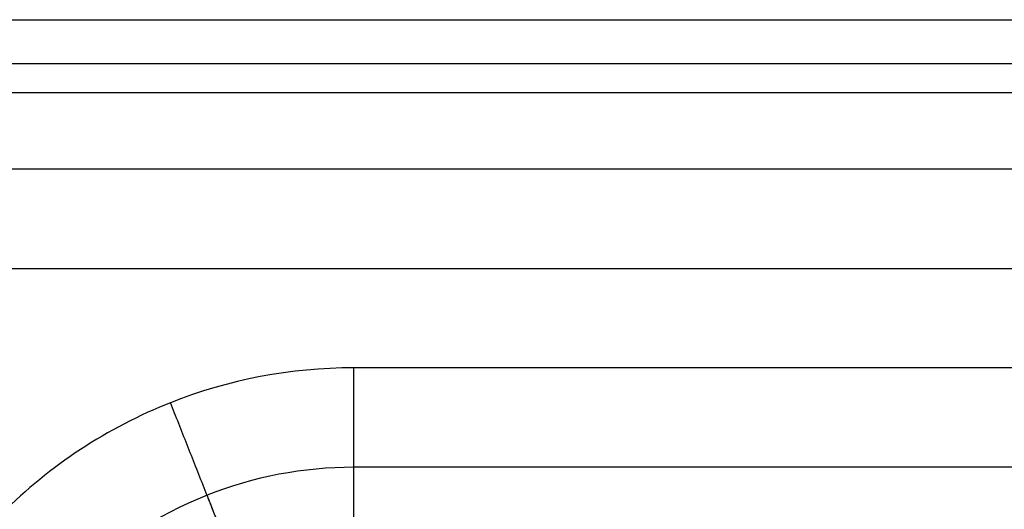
# Model space of a CAD drawing. Header units: millimetres. Extents: x 2731 to 5731, y -9408 to -7904.
# Tile 15 of 70: x 2834 to 3032, y -8003 to -7904. Entities that reach past the tile are written whole.
import ezdxf

# ---------------------------------------------------------------- set-up
doc = ezdxf.new("R2010")
doc.units = ezdxf.units.MM
doc.layers.add('COMPO3', color=18, linetype='Continuous', true_color=0x000000)

msp = doc.modelspace()

# ---------------------------------------------------------------- linework, layer by layer
at = {"layer": 'COMPO3'}
for p, q in [((2831.06, -7934.26, -750), (4201.06, -7934.26, -750)), ((2831.06, -7954.26), (4181.06, -7954.26)), ((4181.06, -7974.26), (2901.06, -7974.26)), ((4201.06, -7994.26, -750), (2901.06, -7994.26, -750))]:
    msp.add_line(p, q, dxfattribs=at)
for points in [[(2831.06, -7904.26, -50), (3516.06, -7904.26, -50), (4201.06, -7904.26, -50)], [(2831.06, -7904.26, -720), (3516.06, -7904.26, -720), (4201.06, -7904.26, -720)], [(2831.06, -7904.26, -375), (3516.06, -7904.26, -375), (4201.06, -7904.26, -375)], [(2831.06, -7913.05, -741.21), (3516.06, -7913.05, -741.21), (4201.06, -7913.05, -741.21)], [(2831.06, -7918.91, -14.64), (3513.13, -7918.91, -14.64), (4195.2, -7918.91, -14.64)]]:
    msp.add_open_spline(points, degree=2, dxfattribs=at)
for points, knots in [([(2901.06, -7974.26), (2888.5, -7974.26), (2862.32, -7979.25), (2828.35, -8001.55), (2806.05, -8035.52), (2801.06, -8061.7), (2801.06, -8074.26)], [0, 0, 0, 0, 37.695683, 78.53932, 119.382957, 157.078641, 157.078641, 157.078641, 157.078641]), ([(2901.06, -7994.26, -750), (2891.01, -7994.26, -750), (2870.07, -7998.25, -750), (2842.89, -8016.09, -750), (2825.05, -8043.27, -750), (2821.06, -8064.21, -750), (2821.06, -8074.26, -750)], [0, 0, 0, 0, 30.156547, 62.831456, 95.506366, 125.662912, 125.662912, 125.662912, 125.662912])]:
    msp.add_open_spline(points, degree=3, knots=knots, dxfattribs=at)
at = {"layer": 'COMPO3', "extrusion": (-1, 5.45697e-14, -5.45697e-14)}
msp.add_rational_spline([(2901.06, -7974.26), (2901.06, -8024.26), (2901.06, -8024.26, -50)], [1, 0.707106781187, 1], degree=2, dxfattribs=at)
at = {"layer": 'COMPO3', "extrusion": (-0.929789, -0.368092, -7.25858e-14)}
msp.add_rational_spline([(2882.66, -8027.77, -50), (2882.66, -8027.77), (2864.25, -7981.28)], [1, 0.707106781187, 1], degree=2, dxfattribs=at)
at = {"layer": 'COMPO3', "extrusion": (1, 7.57912e-14, 7.57912e-14)}
msp.add_rational_spline([(2901.06, -7994.26, -750), (2901.06, -8024.26, -750), (2901.06, -8024.26, -720)], [1, 0.707106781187, 1], degree=2, dxfattribs=at)
at = {"layer": 'COMPO3', "extrusion": (0.929789, 0.368092, 1.11788e-14)}
msp.add_rational_spline([(2882.66, -8027.77, -720), (2882.66, -8027.77, -750), (2871.61, -7999.88, -750)], [1, 0.707106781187, 1], degree=2, dxfattribs=at)

doc.saveas('drawing.dxf')
